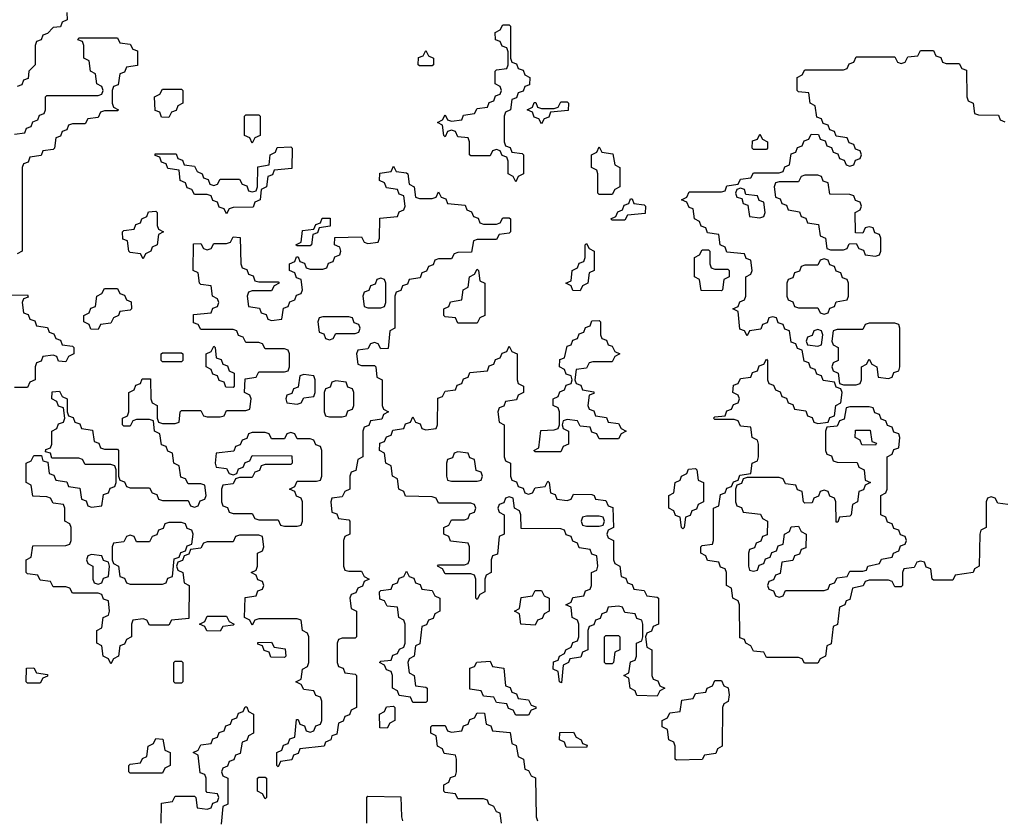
# Model space of a CAD drawing. Header units: inches. Extents: x 2777885 to 2884230, y 684484 to 829189.
# Tile 222 of 239: x 2875266 to 2878331, y 802059 to 804550. Entities that reach past the tile are written whole.
import ezdxf

# ---------------------------------------------------------------- set-up
doc = ezdxf.new("R2010")
doc.units = ezdxf.units.IN
doc.header["$MEASUREMENT"] = 0
doc.layers.add('C8870', color=7, linetype='Continuous')

msp = doc.modelspace()

# ---------------------------------------------------------------- linework, layer by layer
at = {"layer": 'C8870', "color": 6}
for points in [[(2875412.7, 804572.7), (2875414, 804550), (2875398, 804542), (2875392.7, 804527.3), (2875370, 804526), (2875352.7, 804507.3), (2875338, 804502), (2875332.7, 804487.3), (2875318, 804482), (2875314, 804470), (2875314, 804410), (2875294, 804390), (2875292.7, 804367.3), (2875278, 804362), (2875272.7, 804347.3), (2875258, 804342)], [(2875250, 804194), (2875282, 804198), (2875287.3, 804212.7), (2875302, 804218), (2875307.3, 804232.7), (2875322, 804238), (2875327.3, 804252.7), (2875342, 804258), (2875346, 804270), (2875346, 804310), (2875350, 804314), (2875510, 804314), (2875522, 804318), (2875526, 804330), (2875522, 804342), (2875506, 804350), (2875502, 804382), (2875486, 804390), (2875482, 804422), (2875466, 804430), (2875466, 804470), (2875462, 804482), (2875447.3, 804487.3), (2875450, 804494), (2875570, 804494), (2875578, 804478), (2875610, 804474), (2875618, 804458), (2875632.7, 804452.7), (2875632.7, 804407.3), (2875598, 804402), (2875592.7, 804387.3), (2875578, 804382), (2875572.7, 804347.3), (2875558, 804342), (2875554, 804330), (2875554, 804290), (2875558, 804278), (2875574, 804270), (2875570, 804266), (2875530, 804266), (2875518, 804262), (2875510, 804246), (2875478, 804242), (2875470, 804226), (2875430, 804226), (2875418, 804222), (2875412.7, 804207.3), (2875398, 804202), (2875392.7, 804187.3), (2875378, 804182), (2875374, 804150), (2875370, 804146), (2875338, 804142), (2875332.7, 804127.3), (2875298, 804122), (2875292.7, 804107.3), (2875278, 804102), (2875274, 804090), (2875274, 803830), (2875258, 803822)], [(2878342, 803042), (2878310, 803046), (2878302, 803062), (2878290, 803066), (2878278, 803062), (2878274, 803050), (2878274, 802970), (2878258, 802962), (2878254, 802950), (2878252, 802850), (2878238, 802842), (2878234, 802830), (2878178, 802822), (2878170, 802806), (2878110, 802806), (2878106, 802810), (2878102, 802842), (2878087.3, 802847.3), (2878082, 802862), (2878070, 802866), (2878058, 802862), (2878050, 802846), (2878018, 802842), (2878014, 802830), (2878014, 802790), (2878010, 802786), (2877990, 802786), (2877982, 802802), (2877970, 802806), (2877910, 802806), (2877898, 802802), (2877891.6, 802788.4), (2877858, 802782), (2877850, 802746), (2877838, 802742), (2877834, 802730), (2877818, 802722), (2877811.6, 802668.4), (2877798, 802662), (2877791.6, 802608.4), (2877778, 802602), (2877774, 802570), (2877758, 802562), (2877750, 802548), (2877708.4, 802548.4), (2877702, 802562), (2877690, 802566), (2877590, 802566), (2877582, 802582), (2877550, 802586), (2877542, 802602), (2877526, 802610), (2877522, 802622), (2877507.3, 802627.3), (2877506, 802730), (2877502, 802742), (2877486, 802750), (2877482, 802782), (2877466, 802790), (2877466, 802830), (2877462, 802842), (2877447.3, 802847.3), (2877442, 802862), (2877407.3, 802867.3), (2877402, 802882), (2877386, 802890), (2877386, 802910), (2877390, 802914), (2877422, 802918), (2877426, 802930), (2877426, 803030), (2877442, 803038), (2877447.3, 803072.7), (2877462, 803078), (2877467.3, 803092.7), (2877482, 803098), (2877487.3, 803112.7), (2877502, 803118), (2877507.3, 803132.7), (2877542, 803138), (2877546, 803170), (2877562, 803178), (2877566, 803190), (2877566, 803230), (2877562, 803242), (2877546, 803250), (2877542, 803282), (2877510, 803286), (2877502, 803302), (2877490, 803306), (2877430, 803306), (2877426, 803310), (2877430, 803314), (2877462, 803318), (2877467.3, 803332.7), (2877482, 803338), (2877487.3, 803352.7), (2877502, 803358), (2877506, 803370), (2877502, 803382), (2877486, 803390), (2877487.3, 803412.7), (2877502, 803418), (2877510, 803434), (2877542, 803438), (2877547.3, 803452.7), (2877562, 803458), (2877567.3, 803472.7), (2877582, 803478), (2877590, 803494), (2877594, 803490), (2877594, 803430), (2877598, 803418), (2877612.7, 803412.7), (2877618, 803398), (2877632.7, 803392.7), (2877638, 803378), (2877652.7, 803372.7), (2877658, 803358), (2877672.7, 803352.7), (2877678, 803338), (2877712.7, 803332.7), (2877718, 803318), (2877732.7, 803312.7), (2877738, 803298), (2877750, 803294), (2877782, 803298), (2877787.3, 803312.7), (2877802, 803318), (2877806, 803350), (2877822, 803358), (2877826, 803390), (2877822, 803402), (2877807.3, 803407.3), (2877802, 803422), (2877767.3, 803427.3), (2877762, 803442), (2877747.3, 803447.3), (2877742, 803462), (2877727.3, 803467.3), (2877722, 803482), (2877707.3, 803487.3), (2877702, 803522), (2877687.3, 803527.3), (2877682, 803542), (2877667.3, 803547.3), (2877662, 803582), (2877647.3, 803587.3), (2877642, 803602), (2877627.3, 803607.3), (2877622, 803622), (2877610, 803626), (2877598, 803622), (2877592.7, 803607.3), (2877578, 803602), (2877572.7, 803587.3), (2877538, 803582), (2877530, 803566), (2877522, 803582), (2877507.3, 803587.3), (2877502, 803642), (2877486, 803650), (2877502, 803658), (2877507.3, 803672.7), (2877522, 803678), (2877526, 803690), (2877526, 803750), (2877542, 803758), (2877546, 803770), (2877542, 803802), (2877527.3, 803807.3), (2877522, 803822), (2877467.3, 803827.3), (2877462, 803842), (2877446, 803850), (2877442, 803882), (2877407.3, 803887.3), (2877402, 803902), (2877387.3, 803907.3), (2877382, 803922), (2877366, 803930), (2877362, 803962), (2877350, 803966), (2877342, 803982), (2877326, 803990), (2877342, 803998), (2877350, 804014), (2877450, 804014), (2877462, 804018), (2877467.3, 804032.7), (2877502, 804038), (2877510, 804054), (2877542, 804058), (2877550, 804074), (2877630, 804074), (2877642, 804078), (2877647.3, 804092.7), (2877662, 804098), (2877667.3, 804132.7), (2877682, 804138), (2877687.3, 804152.7), (2877702, 804158), (2877707.3, 804172.7), (2877722, 804178), (2877730, 804194), (2877752.7, 804192.7), (2877758, 804178), (2877772.7, 804172.7), (2877778, 804158), (2877792.7, 804152.7), (2877798, 804138), (2877812.7, 804132.7), (2877818, 804118), (2877832.7, 804112.7), (2877838, 804098), (2877850, 804094), (2877862, 804098), (2877867.3, 804112.7), (2877882, 804118), (2877886, 804130), (2877882, 804142), (2877867.3, 804147.3), (2877862, 804162), (2877847.3, 804167.3), (2877842, 804182), (2877807.3, 804187.3), (2877802, 804202), (2877787.3, 804207.3), (2877782, 804222), (2877767.3, 804227.3), (2877762, 804242), (2877747.3, 804247.3), (2877742, 804282), (2877726, 804290), (2877722, 804322), (2877690, 804326), (2877686, 804330), (2877686, 804370), (2877702, 804378), (2877710, 804394), (2877830, 804394), (2877842, 804398), (2877847.3, 804412.7), (2877862, 804418), (2877870, 804434), (2877990, 804434), (2877998, 804418), (2878010, 804414), (2878022, 804418), (2878030, 804434), (2878062, 804438), (2878070, 804454), (2878110, 804454), (2878118, 804438), (2878132.7, 804432.7), (2878138, 804418), (2878150, 804414), (2878190, 804414), (2878198, 804398), (2878212.7, 804392.7), (2878214, 804310), (2878218, 804298), (2878234, 804290), (2878238, 804258), (2878250, 804254), (2878312.7, 804252.7), (2878318, 804238), (2878332.7, 804232.7)], [(2875227.3, 803692.7), (2875290, 803694), (2875292.7, 803687.3), (2875278, 803682), (2875274, 803670), (2875278, 803638), (2875292.7, 803632.7), (2875298, 803618), (2875312.7, 803612.7), (2875318, 803598), (2875352.7, 803592.7), (2875358, 803578), (2875372.7, 803572.7), (2875378, 803558), (2875392.7, 803552.7), (2875398, 803538), (2875430, 803534), (2875434, 803530), (2875434, 803510), (2875418, 803502), (2875410, 803486), (2875387.3, 803487.3), (2875382, 803502), (2875370, 803506), (2875338, 803502), (2875332.7, 803487.3), (2875318, 803482), (2875314, 803470), (2875314, 803430), (2875298, 803422), (2875290, 803406), (2875250, 803406)], [(2875706, 802050), (2875707.3, 802112.7), (2875742, 802118), (2875750, 802134), (2875810, 802134), (2875814, 802130), (2875818, 802098), (2875850, 802094), (2875862, 802098), (2875867.3, 802112.7), (2875882, 802118), (2875886, 802130), (2875882, 802142), (2875850, 802146), (2875846, 802150), (2875846, 802190), (2875842, 802202), (2875827.3, 802207.3), (2875822, 802262), (2875806, 802270), (2875822, 802278), (2875830, 802294), (2875862, 802298), (2875867.3, 802312.7), (2875882, 802318), (2875887.3, 802332.7), (2875902, 802338), (2875907.3, 802352.7), (2875922, 802358), (2875927.3, 802372.7), (2875942, 802378), (2875947.3, 802392.7), (2875962, 802398), (2875967.3, 802412.7), (2875972.7, 802412.7), (2875978, 802398), (2875994, 802390), (2875994, 802330), (2875978, 802322), (2875972.7, 802307.3), (2875958, 802302), (2875952.7, 802267.3), (2875938, 802262), (2875932.7, 802247.3), (2875918, 802242), (2875912.7, 802227.3), (2875898, 802222), (2875894, 802210), (2875898, 802198), (2875914, 802190), (2875914, 802110), (2875898, 802102), (2875892.7, 802047.3)], [(2876766, 802050), (2876762, 802082), (2876750, 802086), (2876742, 802102), (2876726, 802110), (2876722, 802122), (2876710, 802126), (2876630, 802126), (2876622, 802142), (2876590, 802146), (2876586, 802150), (2876586, 802170), (2876602, 802178), (2876607.3, 802192.7), (2876622, 802198), (2876626, 802210), (2876626, 802250), (2876622, 802262), (2876587.3, 802267.3), (2876582, 802282), (2876566, 802290), (2876562, 802322), (2876546, 802330), (2876546, 802350), (2876550, 802354), (2876590, 802354), (2876598, 802338), (2876610, 802334), (2876642, 802338), (2876647.3, 802352.7), (2876662, 802358), (2876667.3, 802372.7), (2876682, 802378), (2876690, 802394), (2876712.7, 802392.7), (2876718, 802358), (2876732.7, 802352.7), (2876738, 802338), (2876792.7, 802332.7), (2876798, 802298), (2876811.6, 802291.6), (2876818, 802258), (2876834, 802250), (2876838, 802218), (2876850, 802214), (2876858, 802198), (2876871.6, 802191.6), (2876874, 802070), (2876878, 802058)], [(2876346, 802050), (2876346, 802130), (2876350, 802134), (2876452.7, 802132.7), (2876454, 802070), (2876458, 802058)]]:
    msp.add_lwpolyline(points, dxfattribs=at)
for points in [[(2876810, 804046), (2876802, 804062), (2876786, 804070), (2876786, 804110), (2876782, 804122), (2876767.3, 804127.3), (2876762, 804142), (2876750, 804146), (2876738, 804142), (2876730, 804126), (2876670, 804126), (2876666, 804130), (2876666, 804170), (2876662, 804182), (2876630, 804186), (2876622, 804202), (2876610, 804206), (2876598, 804202), (2876590, 804186), (2876586, 804190), (2876582, 804222), (2876566, 804230), (2876582, 804238), (2876590, 804254), (2876598, 804238), (2876610, 804234), (2876642, 804238), (2876647.3, 804252.7), (2876682, 804258), (2876690, 804274), (2876722, 804278), (2876727.3, 804292.7), (2876742, 804298), (2876747.3, 804312.7), (2876762, 804318), (2876766, 804330), (2876762, 804342), (2876746, 804350), (2876746, 804390), (2876750, 804394), (2876782, 804398), (2876786, 804410), (2876786, 804450), (2876782, 804462), (2876767.3, 804467.3), (2876762, 804482), (2876747.3, 804487.3), (2876746, 804510), (2876762, 804518), (2876770, 804534), (2876790, 804534), (2876794, 804530), (2876794, 804430), (2876798, 804418), (2876812.7, 804412.7), (2876818, 804398), (2876832.7, 804392.7), (2876838, 804378), (2876854, 804370), (2876852.7, 804347.3), (2876838, 804342), (2876832.7, 804327.3), (2876818, 804322), (2876812.7, 804307.3), (2876798, 804302), (2876794, 804270), (2876778, 804262), (2876774, 804250), (2876774, 804170), (2876778, 804158), (2876792.7, 804152.7), (2876798, 804138), (2876830, 804134), (2876834, 804130), (2876834, 804070), (2876818, 804062)], [(2876510, 804406), (2876506, 804410), (2876507.3, 804432.7), (2876522, 804438), (2876530, 804454), (2876538, 804438), (2876554, 804430), (2876554, 804410), (2876550, 804406)], [(2875730, 804246), (2875707.3, 804247.3), (2875702, 804262), (2875687.3, 804267.3), (2875686, 804310), (2875702, 804318), (2875710, 804334), (2875770, 804334), (2875774, 804330), (2875774, 804290), (2875758, 804282), (2875752.7, 804267.3), (2875738, 804262)], [(2876890, 804226), (2876882, 804242), (2876867.3, 804247.3), (2876862, 804262), (2876846, 804270), (2876862, 804278), (2876867.3, 804292.7), (2876872.7, 804292.7), (2876878, 804278), (2876890, 804274), (2876930, 804274), (2876942, 804278), (2876950, 804294), (2876970, 804294), (2876974, 804290), (2876972.7, 804267.3), (2876918, 804262), (2876912.7, 804247.3), (2876898, 804242)], [(2875990, 804166), (2875982, 804182), (2875966, 804190), (2875966, 804250), (2875970, 804254), (2876010, 804254), (2876014, 804250), (2876014, 804190), (2875998, 804182)], [(2877550, 804146), (2877546, 804150), (2877547.3, 804172.7), (2877562, 804178), (2877570, 804194), (2877578, 804178), (2877594, 804170), (2877594, 804150), (2877590, 804146)], [(2875910, 803946), (2875902, 803962), (2875887.3, 803967.3), (2875882, 803982), (2875867.3, 803987.3), (2875862, 804002), (2875850, 804006), (2875810, 804006), (2875802, 804022), (2875787.3, 804027.3), (2875782, 804042), (2875766, 804050), (2875762, 804082), (2875727.3, 804087.3), (2875722, 804102), (2875707.3, 804107.3), (2875702, 804122), (2875687.3, 804127.3), (2875687.3, 804132.7), (2875752.7, 804132.7), (2875758, 804118), (2875772.7, 804112.7), (2875778, 804098), (2875810, 804094), (2875818, 804078), (2875834, 804070), (2875838, 804058), (2875852.7, 804052.7), (2875858, 804038), (2875870, 804034), (2875882, 804038), (2875890, 804054), (2875950, 804054), (2875958, 804038), (2875972.7, 804032.7), (2875978, 804018), (2875990, 804014), (2876002, 804018), (2876006, 804030), (2876007.3, 804092.7), (2876042, 804098), (2876046, 804130), (2876062, 804138), (2876067.3, 804152.7), (2876110, 804154), (2876114, 804150), (2876112.7, 804087.3), (2876058, 804082), (2876052.7, 804067.3), (2876038, 804062), (2876034, 804030), (2876018, 804022), (2876014, 803990), (2875998, 803982), (2875992.7, 803967.3), (2875930, 803966), (2875918, 803962)], [(2877070, 804006), (2877066, 804010), (2877066, 804070), (2877062, 804082), (2877046, 804090), (2877046, 804130), (2877062, 804138), (2877070, 804154), (2877078, 804138), (2877112.7, 804132.7), (2877118, 804098), (2877134, 804090), (2877134, 804030), (2877118, 804022), (2877110, 804006)], [(2876510, 803994), (2876550, 803994), (2876562, 803998), (2876570, 804014), (2876578, 803998), (2876592.7, 803992.7), (2876598, 803978), (2876652.7, 803972.7), (2876658, 803958), (2876672.7, 803952.7), (2876678, 803938), (2876692.7, 803932.7), (2876698, 803918), (2876710, 803914), (2876750, 803914), (2876762, 803918), (2876770, 803934), (2876790, 803934), (2876794, 803930), (2876794, 803890), (2876790, 803886), (2876758, 803882), (2876750, 803866), (2876690, 803866), (2876678, 803862), (2876672.7, 803827.3), (2876630, 803826), (2876618, 803822), (2876610, 803806), (2876570, 803806), (2876558, 803802), (2876552.7, 803787.3), (2876538, 803782), (2876532.7, 803767.3), (2876518, 803762), (2876512.7, 803747.3), (2876478, 803742), (2876472.7, 803727.3), (2876458, 803722), (2876452.7, 803707.3), (2876438, 803702), (2876434, 803690), (2876434, 803590), (2876418, 803582), (2876412.7, 803527.3), (2876390, 803526), (2876382, 803542), (2876370, 803546), (2876358, 803542), (2876350, 803526), (2876318, 803522), (2876314, 803510), (2876318, 803478), (2876330, 803474), (2876370, 803474), (2876374, 803470), (2876378, 803438), (2876394, 803430), (2876394, 803350), (2876398, 803338), (2876414, 803330), (2876398, 803322), (2876392.7, 803307.3), (2876358, 803302), (2876352.7, 803287.3), (2876338, 803282), (2876334, 803270), (2876334, 803190), (2876318, 803182), (2876312.7, 803147.3), (2876298, 803142), (2876294, 803130), (2876294, 803090), (2876278, 803082), (2876270, 803066), (2876238, 803062), (2876234, 803050), (2876238, 803018), (2876252.7, 803012.7), (2876258, 802998), (2876290, 802994), (2876294, 802990), (2876294, 802950), (2876278, 802942), (2876274, 802930), (2876274, 802850), (2876278, 802838), (2876290, 802834), (2876330, 802834), (2876338, 802818), (2876354, 802810), (2876338, 802802), (2876332.7, 802787.3), (2876318, 802782), (2876312.7, 802767.3), (2876298, 802762), (2876294, 802750), (2876298, 802718), (2876314, 802710), (2876314, 802630), (2876310, 802626), (2876270, 802626), (2876258, 802622), (2876254, 802610), (2876254, 802550), (2876258, 802538), (2876272.7, 802532.7), (2876278, 802518), (2876310, 802514), (2876314, 802510), (2876314, 802410), (2876298, 802402), (2876292.7, 802387.3), (2876278, 802382), (2876272.7, 802367.3), (2876258, 802362), (2876252.7, 802327.3), (2876238, 802322), (2876234, 802310), (2876218, 802302), (2876214, 802290), (2876138, 802282), (2876132.7, 802267.3), (2876118, 802262), (2876112.7, 802247.3), (2876078, 802242), (2876070, 802226), (2876066, 802230), (2876066, 802270), (2876082, 802278), (2876087.3, 802292.7), (2876102, 802298), (2876107.3, 802312.7), (2876122, 802318), (2876127.3, 802372.7), (2876132.7, 802372.7), (2876138, 802358), (2876152.7, 802352.7), (2876158, 802338), (2876170, 802334), (2876182, 802338), (2876187.3, 802352.7), (2876202, 802358), (2876206, 802370), (2876206, 802430), (2876202, 802442), (2876187.3, 802447.3), (2876182, 802462), (2876150, 802466), (2876142, 802482), (2876126, 802490), (2876142, 802498), (2876146, 802530), (2876162, 802538), (2876166, 802550), (2876166, 802630), (2876162, 802642), (2876146, 802650), (2876142, 802682), (2876130, 802686), (2876010, 802686), (2875998, 802682), (2875990, 802666), (2875982, 802682), (2875966, 802690), (2875967.3, 802752.7), (2876002, 802758), (2876007.3, 802772.7), (2876022, 802778), (2876026, 802790), (2876022, 802802), (2876007.3, 802807.3), (2876002, 802822), (2875986, 802830), (2876002, 802838), (2876006, 802850), (2876006, 802890), (2876022, 802898), (2876026, 802910), (2876022, 802942), (2876010, 802946), (2875950, 802946), (2875938, 802942), (2875930, 802926), (2875850, 802926), (2875838, 802922), (2875830, 802906), (2875798, 802902), (2875792.7, 802887.3), (2875778, 802882), (2875772.7, 802867.3), (2875758, 802862), (2875754, 802850), (2875758, 802838), (2875774, 802830), (2875778, 802798), (2875794, 802790), (2875792.7, 802687.3), (2875738, 802682), (2875730, 802666), (2875670, 802666), (2875662, 802682), (2875650, 802686), (2875618, 802682), (2875614, 802670), (2875614, 802630), (2875598, 802622), (2875592.7, 802607.3), (2875578, 802602), (2875574, 802570), (2875558, 802562), (2875550, 802546), (2875542, 802562), (2875526, 802570), (2875522, 802602), (2875506, 802610), (2875506, 802650), (2875522, 802658), (2875526, 802690), (2875542, 802698), (2875546, 802710), (2875542, 802742), (2875527.3, 802747.3), (2875522, 802762), (2875510, 802766), (2875430, 802766), (2875422, 802782), (2875410, 802786), (2875370, 802786), (2875362, 802802), (2875330, 802806), (2875322, 802822), (2875290, 802826), (2875286, 802830), (2875286, 802870), (2875302, 802878), (2875307.3, 802912.7), (2875410, 802914), (2875422, 802918), (2875426, 802930), (2875426, 802970), (2875422, 802982), (2875406, 802990), (2875406, 803030), (2875402, 803042), (2875370, 803046), (2875362, 803062), (2875350, 803066), (2875307.3, 803067.3), (2875302, 803102), (2875286, 803110), (2875286, 803170), (2875302, 803178), (2875310, 803194), (2875334, 803194), (2875338, 803178), (2875354, 803174), (2875358, 803138), (2875372.7, 803132.7), (2875378, 803118), (2875412.7, 803112.7), (2875418, 803098), (2875452.7, 803092.7), (2875458, 803058), (2875472.7, 803052.7), (2875478, 803038), (2875490, 803034), (2875522, 803038), (2875527.3, 803072.7), (2875542, 803078), (2875547.3, 803092.7), (2875562, 803098), (2875566, 803110), (2875566, 803150), (2875562, 803162), (2875550, 803166), (2875470, 803166), (2875462, 803182), (2875450, 803186), (2875366, 803186), (2875362, 803202), (2875346, 803206), (2875347.3, 803212.7), (2875362, 803218), (2875366, 803230), (2875366, 803270), (2875382, 803278), (2875387.3, 803292.7), (2875402, 803298), (2875406, 803310), (2875402, 803342), (2875387.3, 803347.3), (2875382, 803362), (2875366, 803370), (2875367.3, 803392.7), (2875390, 803394), (2875398, 803378), (2875414, 803370), (2875414, 803330), (2875418, 803318), (2875432.7, 803312.7), (2875438, 803298), (2875452.7, 803292.7), (2875458, 803278), (2875492.7, 803272.7), (2875498, 803238), (2875512.7, 803232.7), (2875518, 803218), (2875530, 803214), (2875570, 803214), (2875574, 803210), (2875574, 803130), (2875578, 803118), (2875592.7, 803112.7), (2875598, 803098), (2875610, 803094), (2875670, 803094), (2875678, 803078), (2875692.7, 803072.7), (2875698, 803058), (2875710, 803054), (2875790, 803054), (2875798, 803038), (2875810, 803034), (2875822, 803038), (2875827.3, 803052.7), (2875842, 803058), (2875846, 803070), (2875842, 803102), (2875830, 803106), (2875790, 803106), (2875782, 803122), (2875767.3, 803127.3), (2875762, 803162), (2875746, 803170), (2875742, 803202), (2875727.3, 803207.3), (2875722, 803222), (2875707.3, 803227.3), (2875702, 803262), (2875686, 803270), (2875682, 803302), (2875670, 803306), (2875630, 803306), (2875618, 803302), (2875610, 803286), (2875590, 803286), (2875586, 803290), (2875586, 803310), (2875602, 803318), (2875606, 803330), (2875606, 803390), (2875622, 803398), (2875627.3, 803412.7), (2875642, 803418), (2875647.3, 803432.7), (2875672.7, 803432.7), (2875674, 803370), (2875678, 803358), (2875694, 803350), (2875694, 803310), (2875698, 803298), (2875710, 803294), (2875750, 803294), (2875762, 803298), (2875766, 803330), (2875770, 803334), (2875830, 803334), (2875838, 803318), (2875850, 803314), (2875890, 803314), (2875902, 803318), (2875910, 803334), (2875970, 803334), (2875982, 803338), (2875986, 803370), (2875982, 803382), (2875966, 803390), (2875967.3, 803432.7), (2876002, 803438), (2876010, 803454), (2876090, 803454), (2876102, 803458), (2876106, 803470), (2876106, 803510), (2876102, 803522), (2876090, 803526), (2876030, 803526), (2876022, 803542), (2876010, 803546), (2875970, 803546), (2875962, 803562), (2875947.3, 803567.3), (2875942, 803582), (2875930, 803586), (2875830, 803586), (2875822, 803602), (2875807.3, 803607.3), (2875807.3, 803632.7), (2875862, 803638), (2875867.3, 803652.7), (2875882, 803658), (2875886, 803670), (2875882, 803682), (2875866, 803690), (2875862, 803722), (2875830, 803726), (2875826, 803730), (2875822, 803762), (2875806, 803770), (2875807.3, 803852.7), (2875830, 803854), (2875838, 803838), (2875850, 803834), (2875862, 803838), (2875870, 803854), (2875910, 803854), (2875922, 803858), (2875930, 803874), (2875952.7, 803872.7), (2875954, 803790), (2875958, 803778), (2875972.7, 803772.7), (2875978, 803758), (2875992.7, 803752.7), (2875998, 803738), (2876010, 803734), (2876070, 803734), (2876074, 803730), (2876058, 803722), (2876050, 803706), (2875990, 803706), (2875978, 803702), (2875974, 803690), (2875978, 803658), (2876012.7, 803652.7), (2876018, 803638), (2876032.7, 803632.7), (2876038, 803618), (2876050, 803614), (2876082, 803618), (2876087.3, 803652.7), (2876102, 803658), (2876107.3, 803672.7), (2876122, 803678), (2876127.3, 803692.7), (2876142, 803698), (2876146, 803710), (2876142, 803742), (2876127.3, 803747.3), (2876122, 803762), (2876106, 803770), (2876106, 803790), (2876122, 803798), (2876127.3, 803812.7), (2876132.7, 803812.7), (2876138, 803798), (2876152.7, 803792.7), (2876158, 803778), (2876170, 803774), (2876210, 803774), (2876222, 803778), (2876227.3, 803792.7), (2876242, 803798), (2876247.3, 803812.7), (2876262, 803818), (2876266, 803830), (2876262, 803842), (2876246, 803850), (2876247.3, 803872.7), (2876330, 803874), (2876338, 803858), (2876350, 803854), (2876382, 803858), (2876386, 803870), (2876387.3, 803932.7), (2876442, 803938), (2876447.3, 803952.7), (2876462, 803958), (2876466, 803970), (2876462, 804002), (2876447.3, 804007.3), (2876442, 804022), (2876407.3, 804027.3), (2876402, 804042), (2876386, 804050), (2876387.3, 804072.7), (2876422, 804078), (2876430, 804094), (2876438, 804078), (2876470, 804074), (2876474, 804070), (2876478, 804038), (2876494, 804030), (2876498, 803998)], [(2877750, 804066), (2877710, 804066), (2877698, 804062), (2877690, 804046), (2877630, 804046), (2877618, 804042), (2877614, 804030), (2877618, 803998), (2877632.7, 803992.7), (2877638, 803978), (2877652.7, 803972.7), (2877658, 803958), (2877692.7, 803952.7), (2877698, 803938), (2877712.7, 803932.7), (2877718, 803918), (2877752.7, 803912.7), (2877758, 803878), (2877774, 803870), (2877778, 803838), (2877790, 803834), (2877830, 803834), (2877842, 803838), (2877847.3, 803852.7), (2877870, 803854), (2877878, 803838), (2877892.7, 803832.7), (2877898, 803818), (2877930, 803814), (2877942, 803818), (2877946, 803830), (2877946, 803870), (2877942, 803882), (2877927.3, 803887.3), (2877922, 803902), (2877910, 803906), (2877898, 803902), (2877890, 803886), (2877867.3, 803887.3), (2877866, 803950), (2877882, 803958), (2877886, 803970), (2877882, 803982), (2877867.3, 803987.3), (2877862, 804002), (2877850, 804006), (2877787.3, 804007.3), (2877782, 804042), (2877767.3, 804047.3), (2877762, 804062)], [(2877510, 804026), (2877498, 804022), (2877494, 804010), (2877498, 803998), (2877514, 803994), (2877518, 803978), (2877532.7, 803972.7), (2877538, 803938), (2877570, 803934), (2877582, 803938), (2877586, 803950), (2877582, 803982), (2877567.3, 803987.3), (2877562, 804002), (2877526, 804006), (2877522, 804022)], [(2877110, 803926), (2877106, 803930), (2877122, 803938), (2877127.3, 803952.7), (2877142, 803958), (2877147.3, 803972.7), (2877162, 803978), (2877167.3, 803992.7), (2877172.7, 803992.7), (2877178, 803978), (2877210, 803974), (2877214, 803970), (2877212.7, 803947.3), (2877158, 803942), (2877150, 803926)], [(2875650, 803806), (2875642, 803822), (2875610, 803826), (2875606, 803830), (2875602, 803862), (2875587.3, 803867.3), (2875586, 803890), (2875590, 803894), (2875622, 803898), (2875627.3, 803912.7), (2875642, 803918), (2875646, 803930), (2875662, 803938), (2875667.3, 803952.7), (2875690, 803954), (2875694, 803950), (2875694, 803910), (2875698, 803898), (2875714, 803890), (2875698, 803882), (2875694, 803850), (2875678, 803842), (2875674, 803830), (2875658, 803822)], [(2876130, 803846), (2876126, 803850), (2876142, 803858), (2876146, 803894), (2876182, 803898), (2876187.3, 803912.7), (2876202, 803918), (2876207.3, 803932.7), (2876232.7, 803932.7), (2876232.7, 803907.3), (2876198, 803902), (2876192.7, 803887.3), (2876178, 803882), (2876174, 803850), (2876170, 803846)], [(2877010, 803706), (2876987.3, 803707.3), (2876982, 803722), (2876966, 803730), (2876982, 803738), (2876986, 803770), (2877002, 803778), (2877007.3, 803792.7), (2877022, 803798), (2877026, 803810), (2877026, 803850), (2877030, 803854), (2877038, 803838), (2877054, 803830), (2877054, 803770), (2877038, 803762), (2877034, 803730), (2877018, 803722)], [(2877430, 803774), (2877470, 803774), (2877474, 803770), (2877474, 803750), (2877458, 803742), (2877454, 803710), (2877450, 803706), (2877387.3, 803707.3), (2877382, 803742), (2877366, 803750), (2877366, 803810), (2877382, 803818), (2877390, 803834), (2877410, 803834), (2877414, 803830), (2877414, 803790), (2877418, 803778)], [(2877770, 803806), (2877758, 803802), (2877750, 803786), (2877710, 803786), (2877698, 803782), (2877692.7, 803767.3), (2877678, 803762), (2877672.7, 803747.3), (2877658, 803742), (2877654, 803730), (2877654, 803690), (2877658, 803678), (2877672.7, 803672.7), (2877678, 803658), (2877690, 803654), (2877750, 803654), (2877758, 803638), (2877770, 803634), (2877782, 803638), (2877787.3, 803652.7), (2877802, 803658), (2877807.3, 803672.7), (2877842, 803678), (2877846, 803690), (2877846, 803730), (2877842, 803742), (2877827.3, 803747.3), (2877822, 803762), (2877807.3, 803767.3), (2877802, 803782), (2877787.3, 803787.3), (2877782, 803802)], [(2876630, 803606), (2876622, 803622), (2876590, 803626), (2876586, 803630), (2876586, 803650), (2876602, 803658), (2876607.3, 803672.7), (2876642, 803678), (2876646, 803710), (2876662, 803718), (2876666, 803750), (2876682, 803758), (2876690, 803774), (2876694, 803770), (2876698, 803738), (2876714, 803730), (2876714, 803630), (2876698, 803622), (2876690, 803606)], [(2876390, 803746), (2876378, 803742), (2876372.7, 803727.3), (2876358, 803722), (2876352.7, 803707.3), (2876338, 803702), (2876334, 803690), (2876338, 803658), (2876350, 803654), (2876390, 803654), (2876402, 803658), (2876406, 803670), (2876406, 803730), (2876402, 803742)], [(2875510, 803586), (2875487.3, 803587.3), (2875482, 803602), (2875466, 803610), (2875466, 803630), (2875482, 803638), (2875487.3, 803652.7), (2875502, 803658), (2875506, 803690), (2875522, 803698), (2875530, 803714), (2875570, 803714), (2875578, 803698), (2875592.7, 803692.7), (2875598, 803678), (2875612.7, 803672.7), (2875614, 803650), (2875610, 803646), (2875578, 803642), (2875574, 803630), (2875558, 803622), (2875550, 803606), (2875518, 803602)], [(2876290, 803626), (2876210, 803626), (2876198, 803622), (2876194, 803610), (2876198, 803578), (2876212.7, 803572.7), (2876218, 803558), (2876230, 803554), (2876242, 803558), (2876250, 803574), (2876310, 803574), (2876322, 803578), (2876326, 803590), (2876322, 803602), (2876307.3, 803607.3), (2876302, 803622)], [(2877070, 803246), (2877062, 803262), (2877047.3, 803267.3), (2877042, 803282), (2877010, 803286), (2877002, 803302), (2876970, 803306), (2876958, 803302), (2876954, 803290), (2876958, 803278), (2876974, 803270), (2876974, 803230), (2876958, 803222), (2876950, 803206), (2876870, 803206), (2876866, 803210), (2876882, 803218), (2876888, 803272), (2876930, 803274), (2876942, 803278), (2876946, 803290), (2876946, 803330), (2876942, 803342), (2876926, 803350), (2876926, 803370), (2876942, 803378), (2876947.3, 803392.7), (2876962, 803398), (2876967.3, 803412.7), (2876982, 803418), (2876986, 803430), (2876982, 803442), (2876967.3, 803447.3), (2876962, 803462), (2876946, 803470), (2876947.3, 803492.7), (2876962, 803498), (2876970, 803534), (2876982, 803538), (2876987.3, 803552.7), (2877002, 803558), (2877007.3, 803572.7), (2877022, 803578), (2877027.3, 803592.7), (2877042, 803598), (2877047.3, 803612.7), (2877070, 803614), (2877074, 803610), (2877074, 803570), (2877078, 803558), (2877092.7, 803552.7), (2877098, 803538), (2877110, 803534), (2877118, 803518), (2877134, 803510), (2877118, 803502), (2877110, 803486), (2877050, 803486), (2877038, 803482), (2877030, 803466), (2876998, 803462), (2876994, 803430), (2876998, 803418), (2877012.7, 803412.7), (2877018, 803398), (2877052.7, 803392.7), (2877052.7, 803387.3), (2877038, 803382), (2877034, 803350), (2877038, 803338), (2877052.7, 803332.7), (2877058, 803318), (2877092.7, 803312.7), (2877098, 803298), (2877130, 803294), (2877138, 803278), (2877154, 803270), (2877138, 803262), (2877130, 803246)], [(2877990, 803606), (2877910, 803606), (2877898, 803602), (2877890, 803586), (2877810, 803586), (2877798, 803582), (2877794, 803550), (2877798, 803538), (2877814, 803530), (2877814, 803490), (2877798, 803482), (2877794, 803470), (2877798, 803458), (2877814, 803450), (2877818, 803418), (2877830, 803414), (2877870, 803414), (2877882, 803418), (2877886, 803430), (2877886, 803470), (2877902, 803478), (2877910, 803494), (2877918, 803478), (2877934, 803470), (2877938, 803438), (2877970, 803434), (2877982, 803438), (2877987.3, 803452.7), (2878002, 803458), (2878006, 803470), (2878006, 803590), (2878002, 803602)], [(2877750, 803586), (2877738, 803582), (2877732.7, 803567.3), (2877718, 803562), (2877714, 803550), (2877718, 803538), (2877750, 803534), (2877762, 803538), (2877766, 803570), (2877762, 803582)], [(2875930, 803406), (2875907.3, 803407.3), (2875902, 803422), (2875887.3, 803427.3), (2875882, 803442), (2875867.3, 803447.3), (2875862, 803462), (2875846, 803470), (2875846, 803510), (2875862, 803518), (2875870, 803534), (2875874, 803530), (2875878, 803498), (2875892.7, 803492.7), (2875898, 803478), (2875912.7, 803472.7), (2875918, 803458), (2875934, 803450), (2875934, 803410)], [(2876850, 803074), (2876862, 803078), (2876870, 803094), (2876902, 803098), (2876910, 803114), (2876914, 803110), (2876918, 803078), (2876932.7, 803072.7), (2876938, 803058), (2876970, 803054), (2876982, 803058), (2876990, 803074), (2877047.3, 803072.7), (2877054, 803070), (2877058, 803058), (2877090, 803054), (2877098, 803038), (2877112.7, 803032.7), (2877114, 802970), (2877098, 802962), (2877094, 802950), (2877098, 802938), (2877114, 802930), (2877114, 802870), (2877118, 802858), (2877134, 802850), (2877138, 802818), (2877152.7, 802812.7), (2877158, 802798), (2877172.7, 802792.7), (2877178, 802778), (2877210, 802774), (2877218, 802758), (2877250, 802754), (2877254, 802750), (2877254, 802670), (2877238, 802662), (2877232.7, 802647.3), (2877218, 802642), (2877214, 802630), (2877218, 802598), (2877234, 802590), (2877234, 802510), (2877238, 802498), (2877252.7, 802492.7), (2877258, 802478), (2877274, 802470), (2877258, 802462), (2877250, 802446), (2877187.3, 802447.3), (2877182, 802462), (2877166, 802470), (2877162, 802502), (2877146, 802510), (2877162, 802518), (2877167.3, 802552.7), (2877182, 802558), (2877186, 802570), (2877186, 802610), (2877202, 802618), (2877206, 802630), (2877206, 802670), (2877202, 802682), (2877187.3, 802687.3), (2877182, 802702), (2877150, 802706), (2877142, 802722), (2877130, 802726), (2877098, 802722), (2877092.7, 802707.3), (2877078, 802702), (2877072.7, 802687.3), (2877058, 802682), (2877052.7, 802667.3), (2877038, 802662), (2877034, 802650), (2877034, 802590), (2877018, 802582), (2877012.7, 802567.3), (2876978, 802562), (2876974, 802550), (2876958, 802542), (2876952.7, 802487.3), (2876946, 802490), (2876942, 802522), (2876926, 802530), (2876927.3, 802552.7), (2876942, 802558), (2876946, 802570), (2876962, 802578), (2876966, 802590), (2876982, 802598), (2876987.3, 802612.7), (2877002, 802618), (2877006, 802630), (2877006, 802670), (2877002, 802682), (2876986, 802690), (2876982, 802722), (2876966, 802730), (2876982, 802738), (2876987.3, 802752.7), (2877022, 802758), (2877027.3, 802772.7), (2877042, 802778), (2877046, 802790), (2877046, 802830), (2877062, 802838), (2877066, 802850), (2877062, 802882), (2877047.3, 802887.3), (2877042, 802902), (2877007.3, 802907.3), (2877002, 802922), (2876987.3, 802927.3), (2876982, 802942), (2876967.3, 802947.3), (2876962, 802962), (2876950, 802966), (2876827.3, 802967.3), (2876826, 803010), (2876822, 803022), (2876806, 803030), (2876802, 803062), (2876790, 803066), (2876778, 803062), (2876772.7, 803047.3), (2876758, 803042), (2876754, 803030), (2876758, 803018), (2876774, 803010), (2876774, 802950), (2876758, 802942), (2876752.7, 802887.3), (2876738, 802882), (2876734, 802870), (2876734, 802830), (2876718, 802822), (2876714, 802810), (2876714, 802770), (2876698, 802762), (2876690, 802746), (2876686, 802750), (2876686, 802810), (2876682, 802822), (2876670, 802826), (2876590, 802826), (2876582, 802842), (2876566, 802850), (2876570, 802854), (2876650, 802854), (2876662, 802858), (2876666, 802870), (2876666, 802910), (2876662, 802922), (2876607.3, 802927.3), (2876602, 802942), (2876586, 802950), (2876586, 802970), (2876602, 802978), (2876610, 802994), (2876650, 802994), (2876662, 802998), (2876667.3, 803012.7), (2876682, 803018), (2876686, 803030), (2876682, 803042), (2876670, 803046), (2876570, 803046), (2876562, 803062), (2876550, 803066), (2876467.3, 803067.3), (2876462, 803082), (2876446, 803090), (2876442, 803122), (2876426, 803130), (2876422, 803162), (2876406, 803170), (2876402, 803202), (2876386, 803210), (2876387.3, 803232.7), (2876402, 803238), (2876407.3, 803252.7), (2876422, 803258), (2876427.3, 803272.7), (2876462, 803278), (2876467.3, 803292.7), (2876482, 803298), (2876490, 803314), (2876498, 803298), (2876512.7, 803292.7), (2876518, 803278), (2876530, 803274), (2876562, 803278), (2876566, 803290), (2876567.3, 803372.7), (2876582, 803378), (2876590, 803394), (2876622, 803398), (2876627.3, 803412.7), (2876642, 803418), (2876647.3, 803432.7), (2876662, 803438), (2876667.3, 803452.7), (2876722, 803458), (2876727.3, 803472.7), (2876742, 803478), (2876747.3, 803492.7), (2876762, 803498), (2876767.3, 803512.7), (2876782, 803518), (2876790, 803534), (2876798, 803518), (2876814, 803510), (2876814, 803430), (2876818, 803418), (2876834, 803410), (2876834, 803390), (2876818, 803382), (2876812.7, 803367.3), (2876778, 803362), (2876772.7, 803347.3), (2876758, 803342), (2876754, 803330), (2876758, 803298), (2876774, 803290), (2876774, 803190), (2876778, 803178), (2876794, 803170), (2876794, 803130), (2876798, 803118), (2876812.7, 803112.7), (2876818, 803098), (2876832.7, 803092.7), (2876838, 803078)], [(2875710, 803486), (2875706, 803490), (2875706, 803510), (2875710, 803514), (2875770, 803514), (2875774, 803510), (2875774, 803490), (2875770, 803486)], [(2876150, 803446), (2876138, 803442), (2876132.7, 803407.3), (2876118, 803402), (2876112.7, 803387.3), (2876098, 803382), (2876094, 803370), (2876098, 803358), (2876130, 803354), (2876142, 803358), (2876150, 803374), (2876182, 803378), (2876186, 803390), (2876186, 803430), (2876182, 803442)], [(2876250, 803426), (2876238, 803422), (2876232.7, 803407.3), (2876218, 803402), (2876214, 803390), (2876214, 803330), (2876218, 803318), (2876230, 803314), (2876270, 803314), (2876282, 803318), (2876287.3, 803332.7), (2876302, 803338), (2876306, 803350), (2876306, 803390), (2876302, 803402), (2876287.3, 803407.3), (2876282, 803422)], [(2877910, 803346), (2877850, 803346), (2877838, 803342), (2877832.7, 803307.3), (2877818, 803302), (2877810, 803286), (2877778, 803282), (2877774, 803270), (2877774, 803210), (2877778, 803198), (2877792.7, 803192.7), (2877798, 803178), (2877810, 803174), (2877872.7, 803172.7), (2877878, 803158), (2877894, 803150), (2877898, 803118), (2877914, 803110), (2877898, 803102), (2877892.7, 803087.3), (2877878, 803082), (2877874, 803050), (2877858, 803042), (2877854, 803010), (2877850, 803006), (2877818, 803002), (2877812.7, 802987.3), (2877807.3, 802987.3), (2877806, 803050), (2877802, 803062), (2877787.3, 803067.3), (2877782, 803082), (2877770, 803086), (2877758, 803082), (2877752.7, 803067.3), (2877738, 803062), (2877732.7, 803047.3), (2877710, 803046), (2877706, 803050), (2877702, 803082), (2877687.3, 803087.3), (2877682, 803102), (2877650, 803106), (2877642, 803122), (2877630, 803126), (2877530, 803126), (2877518, 803122), (2877512.7, 803107.3), (2877498, 803102), (2877494, 803090), (2877494, 803050), (2877498, 803038), (2877512.7, 803032.7), (2877518, 803018), (2877571.6, 803011.6), (2877578, 802998), (2877594, 802990), (2877592.7, 802947.3), (2877578, 802942), (2877572.7, 802927.3), (2877558, 802922), (2877552.7, 802907.3), (2877538, 802902), (2877534, 802890), (2877534, 802850), (2877538, 802838), (2877550, 802834), (2877562, 802838), (2877567.3, 802852.7), (2877582, 802858), (2877587.3, 802872.7), (2877602, 802878), (2877607.3, 802892.7), (2877622, 802898), (2877627.3, 802912.7), (2877642, 802918), (2877646, 802950), (2877662, 802958), (2877667.3, 802972.7), (2877690, 802974), (2877698, 802958), (2877714, 802950), (2877712.7, 802907.3), (2877698, 802902), (2877692.7, 802887.3), (2877678, 802882), (2877672.7, 802867.3), (2877638, 802862), (2877632.7, 802827.3), (2877618, 802822), (2877612.7, 802807.3), (2877598, 802802), (2877594, 802790), (2877598, 802778), (2877612.7, 802772.7), (2877618, 802758), (2877630, 802754), (2877642, 802758), (2877650, 802774), (2877770, 802774), (2877782, 802778), (2877787.3, 802792.7), (2877802, 802798), (2877810, 802814), (2877842, 802818), (2877850, 802834), (2877890, 802834), (2877902, 802838), (2877906, 802850), (2877942, 802858), (2877948.4, 802871.6), (2877982, 802878), (2877986, 802890), (2878002, 802898), (2878007.3, 802912.7), (2878022, 802918), (2878026, 802930), (2878022, 802942), (2878007.3, 802947.3), (2878002, 802962), (2877987.3, 802967.3), (2877982, 802982), (2877967.3, 802987.3), (2877962, 803002), (2877946, 803010), (2877946, 803070), (2877962, 803078), (2877966, 803090), (2877966, 803190), (2877982, 803198), (2877987.3, 803212.7), (2878002, 803218), (2878006, 803250), (2878002, 803262), (2877987.3, 803267.3), (2877982, 803282), (2877967.3, 803287.3), (2877962, 803302), (2877947.3, 803307.3), (2877942, 803322), (2877927.3, 803327.3), (2877922, 803342)], [(2876110, 803266), (2876098, 803262), (2876090, 803246), (2876050, 803246), (2876042, 803262), (2876030, 803266), (2875990, 803266), (2875978, 803262), (2875972.7, 803247.3), (2875958, 803242), (2875952.7, 803227.3), (2875938, 803222), (2875932.7, 803207.3), (2875878, 803202), (2875874, 803170), (2875878, 803158), (2875910, 803154), (2875918, 803138), (2875930, 803134), (2875942, 803138), (2875947.3, 803152.7), (2875962, 803158), (2875967.3, 803172.7), (2875982, 803178), (2875990, 803194), (2876112.7, 803192.7), (2876114, 803170), (2876110, 803166), (2876030, 803166), (2876018, 803162), (2876012.7, 803147.3), (2875998, 803142), (2875990, 803126), (2875950, 803126), (2875938, 803122), (2875930, 803106), (2875898, 803102), (2875894, 803090), (2875894, 803050), (2875898, 803038), (2875912.7, 803032.7), (2875918, 803018), (2875930, 803014), (2875990, 803014), (2875998, 802998), (2876010, 802994), (2876070, 802994), (2876078, 802978), (2876090, 802974), (2876130, 802974), (2876142, 802978), (2876146, 802990), (2876146, 803050), (2876142, 803062), (2876127.3, 803067.3), (2876122, 803082), (2876106, 803090), (2876122, 803098), (2876130, 803114), (2876190, 803114), (2876202, 803118), (2876206, 803130), (2876206, 803210), (2876202, 803222), (2876187.3, 803227.3), (2876182, 803242), (2876170, 803246), (2876130, 803246), (2876122, 803262)], [(2877930, 803226), (2877887.3, 803227.3), (2877882, 803242), (2877866, 803250), (2877867.3, 803272.7), (2877912.7, 803272.7), (2877918, 803238), (2877932.7, 803232.7)], [(2876630, 803206), (2876618, 803202), (2876612.7, 803187.3), (2876598, 803182), (2876594, 803170), (2876594, 803130), (2876598, 803118), (2876610, 803114), (2876690, 803114), (2876702, 803118), (2876706, 803130), (2876702, 803142), (2876687.3, 803147.3), (2876682, 803182), (2876667.3, 803187.3), (2876662, 803202)], [(2877330, 802966), (2877326, 802970), (2877322, 803002), (2877307.3, 803007.3), (2877302, 803022), (2877286, 803030), (2877286, 803070), (2877302, 803078), (2877306, 803110), (2877322, 803118), (2877326, 803130), (2877342, 803138), (2877348, 803152), (2877370, 803154), (2877374, 803150), (2877378, 803118), (2877394, 803110), (2877394, 803050), (2877378, 803042), (2877372.7, 803027.3), (2877358, 803022), (2877352.7, 803007.3), (2877338, 803002), (2877334, 802970)], [(2877070, 803006), (2877030, 803006), (2877018, 803002), (2877014, 802990), (2877018, 802978), (2877030, 802974), (2877070, 802974), (2877082, 802978), (2877086, 802990), (2877082, 803002)], [(2875770, 802986), (2875730, 802986), (2875718, 802982), (2875712.7, 802967.3), (2875698, 802962), (2875692.7, 802947.3), (2875678, 802942), (2875670, 802926), (2875630, 802926), (2875622, 802942), (2875610, 802946), (2875598, 802942), (2875590, 802926), (2875558, 802922), (2875554, 802910), (2875554, 802870), (2875558, 802858), (2875574, 802850), (2875578, 802818), (2875592.7, 802812.7), (2875598, 802798), (2875610, 802794), (2875710, 802794), (2875722, 802798), (2875727.3, 802812.7), (2875742, 802818), (2875747.3, 802872.7), (2875762, 802878), (2875767.3, 802892.7), (2875782, 802898), (2875787.3, 802912.7), (2875802, 802918), (2875806, 802950), (2875802, 802962), (2875787.3, 802967.3), (2875782, 802982)], [(2875490, 802886), (2875478, 802882), (2875474, 802870), (2875478, 802858), (2875494, 802850), (2875494, 802810), (2875498, 802798), (2875510, 802794), (2875522, 802798), (2875527.3, 802812.7), (2875542, 802818), (2875546, 802850), (2875542, 802862), (2875527.3, 802867.3), (2875522, 802882)], [(2876490, 802426), (2876482, 802442), (2876447.3, 802447.3), (2876442, 802462), (2876426, 802470), (2876426, 802510), (2876422, 802522), (2876407.3, 802527.3), (2876402, 802542), (2876386, 802550), (2876390, 802554), (2876422, 802558), (2876427.3, 802572.7), (2876442, 802578), (2876448, 802592), (2876462, 802598), (2876466, 802610), (2876466, 802670), (2876462, 802682), (2876446, 802690), (2876442, 802722), (2876410, 802726), (2876402, 802742), (2876387.3, 802747.3), (2876386, 802770), (2876390, 802774), (2876422, 802778), (2876427.3, 802792.7), (2876442, 802798), (2876447.3, 802812.7), (2876462, 802818), (2876470, 802834), (2876478, 802818), (2876492.7, 802812.7), (2876498, 802798), (2876512.7, 802792.7), (2876518, 802778), (2876550, 802774), (2876558, 802758), (2876574, 802750), (2876574, 802710), (2876558, 802702), (2876552.7, 802687.3), (2876538, 802682), (2876532.7, 802667.3), (2876518, 802662), (2876511.6, 802608.4), (2876498, 802602), (2876494, 802570), (2876478, 802562), (2876474, 802550), (2876478, 802518), (2876494, 802510), (2876498, 802478), (2876530, 802474), (2876534, 802470), (2876534, 802430), (2876530, 802426)], [(2876870, 802666), (2876826, 802670), (2876822, 802702), (2876806, 802710), (2876822, 802718), (2876827.3, 802752.7), (2876862, 802758), (2876870, 802774), (2876890, 802774), (2876898, 802758), (2876914, 802750), (2876914, 802710), (2876898, 802702), (2876892.7, 802687.3), (2876878, 802682)], [(2875890, 802648), (2875848.4, 802648.4), (2875842, 802662), (2875826, 802670), (2875842, 802678), (2875850, 802694), (2875910, 802694), (2875918, 802678), (2875934, 802670), (2875930, 802666), (2875898, 802662)], [(2876090, 802566), (2876047.3, 802567.3), (2876042, 802582), (2876027.3, 802587.3), (2876022, 802602), (2876007.3, 802607.3), (2876007.3, 802612.7), (2876050, 802614), (2876058, 802598), (2876092.7, 802592.7), (2876094, 802570)], [(2877090, 802546), (2877086, 802550), (2877086, 802630), (2877090, 802634), (2877130, 802634), (2877134, 802630), (2877134, 802590), (2877118, 802582), (2877114, 802550), (2877110, 802546)], [(2875750, 802486), (2875746, 802490), (2875746, 802550), (2875750, 802554), (2875770, 802554), (2875774, 802550), (2875774, 802490), (2875770, 802486)], [(2876810, 802386), (2876802, 802402), (2876787.3, 802407.3), (2876782, 802422), (2876750, 802426), (2876742, 802442), (2876710, 802446), (2876702, 802462), (2876667.3, 802467.3), (2876667.3, 802532.7), (2876682, 802538), (2876688.4, 802551.6), (2876730, 802554), (2876738, 802538), (2876772.7, 802532.7), (2876778, 802478), (2876792.7, 802472.7), (2876798, 802458), (2876812.7, 802452.7), (2876818, 802438), (2876850, 802434), (2876858, 802418), (2876872.7, 802412.7), (2876872.7, 802407.3), (2876858, 802402), (2876850, 802386)], [(2875290, 802486), (2875286, 802490), (2875287.3, 802532.7), (2875310, 802534), (2875318, 802518), (2875352.7, 802512.7), (2875352.7, 802507.3), (2875338, 802502), (2875330, 802486)], [(2877310, 802246), (2877306, 802250), (2877306, 802290), (2877302, 802302), (2877286, 802310), (2877282, 802342), (2877266, 802350), (2877266, 802370), (2877282, 802378), (2877290, 802394), (2877322, 802398), (2877327.3, 802432.7), (2877362, 802438), (2877370, 802454), (2877402, 802458), (2877406, 802470), (2877422, 802478), (2877430, 802494), (2877450, 802494), (2877458, 802478), (2877471.6, 802471.6), (2877474, 802450), (2877471.6, 802428.4), (2877458, 802422), (2877454, 802410), (2877452, 802290), (2877438, 802282), (2877432.7, 802267.3), (2877398, 802262), (2877390, 802248)], [(2876410, 802346), (2876387.3, 802347.3), (2876386, 802390), (2876402, 802398), (2876407.3, 802412.7), (2876430, 802414), (2876434, 802410), (2876434, 802370), (2876418, 802362)], [(2877030, 802286), (2876967.3, 802287.3), (2876962, 802302), (2876946, 802310), (2876947.3, 802332.7), (2876990, 802334), (2876998, 802318), (2877014, 802310), (2877018, 802298), (2877032.7, 802292.7)], [(2875610, 802206), (2875606, 802210), (2875606, 802230), (2875610, 802234), (2875642, 802238), (2875648, 802252), (2875662, 802258), (2875666, 802290), (2875682, 802298), (2875690, 802314), (2875712, 802312), (2875718, 802278), (2875734, 802270), (2875734, 802230), (2875718, 802222), (2875710, 802206)], [(2876030, 802126), (2876022, 802142), (2876006, 802150), (2876006, 802190), (2876010, 802194), (2876030, 802194), (2876034, 802190), (2876034, 802130)]]:
    msp.add_lwpolyline(points, close=True, dxfattribs=at)

doc.saveas('drawing.dxf')
